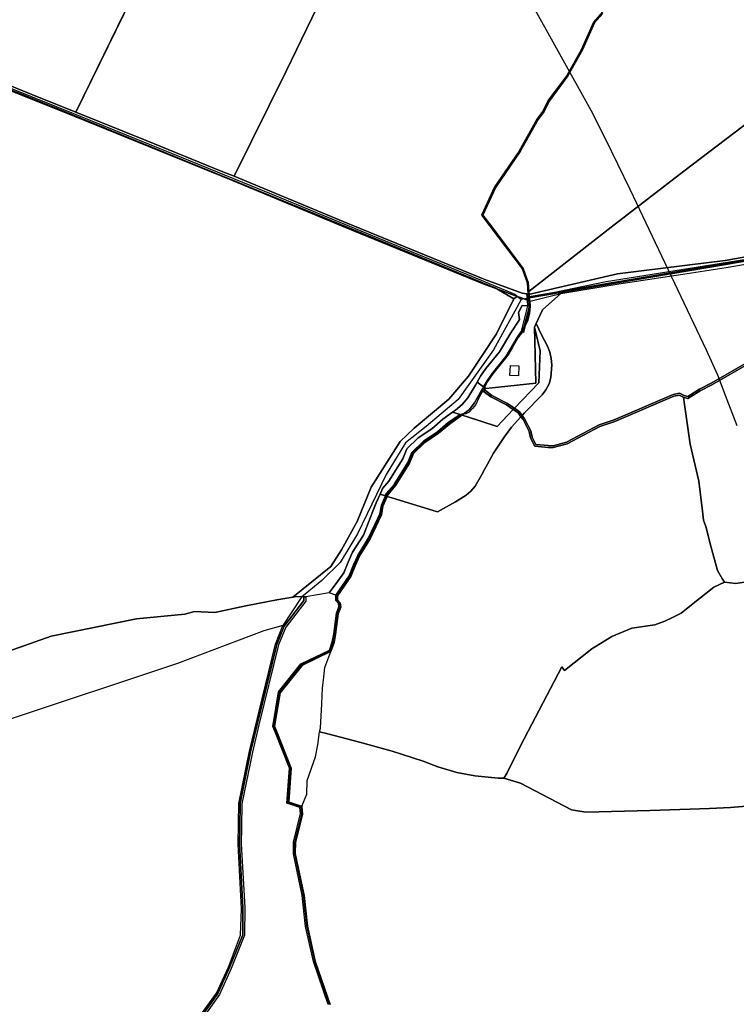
# Model space of a CAD drawing. Extents: x 577960 to 582939, y 6017202 to 6023066.
# Tile 15 of 217: x 580414 to 580878, y 6018084 to 6018720. Entities that reach past the tile are written whole.
import ezdxf

# ---------------------------------------------------------------- set-up
doc = ezdxf.new("R2010")
doc.units = 0
doc.header["$MEASUREMENT"] = 0
doc.linetypes.add('D', pattern=[0])
for name, color, linetype in [('LI__FLUR', 7, 'D'), ('LI__GEB', 7, 'Continuous'), ('LI__GEWAESSE', 7, 'D'), ('LI__STRASSE', 7, 'Continuous')]:
    doc.layers.add(name, color=color, linetype=linetype)

msp = doc.modelspace()

# ---------------------------------------------------------------- linework, layer by layer
at = {"layer": 'LI__FLUR', "color": 8, "linetype": 'D', "true_color": 0x808080}
for p, q in [((580660.946, 6018839.645), (580586.802, 6018687.36)), ((580586.802, 6018687.36), (580660.946, 6018839.645)), ((580450.739, 6018660.452), (580500.15, 6018761.808)), ((580500.15, 6018761.808), (580450.739, 6018660.452)), ((580785.899, 6018718.196), (580791.227, 6018724.213)), ((580791.227, 6018724.213), (580785.899, 6018718.196)), ((580778.052, 6018700.634), (580785.899, 6018718.196)), ((580785.899, 6018718.196), (580778.052, 6018700.634)), ((580332.3, 6018707.792), (580422.251, 6018671.887)), ((580422.251, 6018671.887), (580332.3, 6018707.792)), ((580421.142, 6018669.109), (580340.027, 6018701.475)), ((580340.027, 6018701.475), (580421.142, 6018669.109)), ((580768.685, 6018683.781), (580778.052, 6018700.634)), ((580778.052, 6018700.634), (580768.685, 6018683.781)), ((580357.359, 6018695.278), (580449.739, 6018658.183)), ((580449.739, 6018658.183), (580357.359, 6018695.278)), ((580586.802, 6018687.36), (580553.045, 6018618.94)), ((580553.045, 6018618.94), (580586.802, 6018687.36)), ((580756.709, 6018667.708), (580768.685, 6018683.781)), ((580768.685, 6018683.781), (580756.709, 6018667.708)), ((580422.251, 6018671.887), (580450.739, 6018660.452)), ((580450.739, 6018660.452), (580422.251, 6018671.887)), ((580449.61, 6018657.673), (580421.142, 6018669.109)), ((580421.142, 6018669.109), (580449.61, 6018657.673)), ((580753.111, 6018660.481), (580756.709, 6018667.708)), ((580756.709, 6018667.708), (580753.111, 6018660.481)), ((580496.279, 6018641.97), (580450.739, 6018660.452)), ((580450.739, 6018660.452), (580496.279, 6018641.97)), ((580749.402, 6018655.543), (580753.111, 6018660.481)), ((580753.111, 6018660.481), (580749.402, 6018655.543)), ((580843.651, 6018622.147), (580897.27, 6018663.049)), ((580897.27, 6018663.049), (580843.651, 6018622.147)), ((580551.905, 6018616.161), (580449.61, 6018657.673)), ((580449.61, 6018657.673), (580551.905, 6018616.161)), ((580449.739, 6018658.183), (580600.434, 6018596.529)), ((580600.434, 6018596.529), (580449.739, 6018658.183)), ((580737.896, 6018634.922), (580749.402, 6018655.543)), ((580749.402, 6018655.543), (580737.896, 6018634.922)), ((580544.668, 6018622.338), (580496.279, 6018641.97)), ((580496.279, 6018641.97), (580544.668, 6018622.338)), ((580722.082, 6018611.872), (580737.896, 6018634.922)), ((580737.896, 6018634.922), (580722.082, 6018611.872)), ((580553.045, 6018618.94), (580544.668, 6018622.338)), ((580544.668, 6018622.338), (580553.045, 6018618.94)), ((580796.659, 6018586.122), (580843.651, 6018622.147)), ((580843.651, 6018622.147), (580796.659, 6018586.122)), ((580625.033, 6018585.753), (580551.905, 6018616.161)), ((580551.905, 6018616.161), (580625.033, 6018585.753)), ((580553.045, 6018618.94), (580626.172, 6018588.532)), ((580626.172, 6018588.532), (580553.045, 6018618.94)), ((580713.805, 6018593.889), (580722.082, 6018611.872)), ((580722.082, 6018611.872), (580713.805, 6018593.889)), ((580600.434, 6018596.529), (580722.15, 6018546.53)), ((580722.15, 6018546.53), (580600.434, 6018596.529)), ((580719.063, 6018586.892), (580713.805, 6018593.889)), ((580713.805, 6018593.889), (580719.063, 6018586.892)), ((580713.903, 6018549.488), (580625.033, 6018585.753)), ((580625.033, 6018585.753), (580713.903, 6018549.488)), ((580626.172, 6018588.532), (580662.836, 6018573.568)), ((580662.836, 6018573.568), (580626.172, 6018588.532)), ((580739.693, 6018559.414), (580719.063, 6018586.892)), ((580719.063, 6018586.892), (580739.693, 6018559.414)), ((580743.45, 6018544.43), (580796.659, 6018586.122)), ((580796.659, 6018586.122), (580743.45, 6018544.43)), ((580964.507, 6018577.635), (580743.77, 6018540.112)), ((580662.836, 6018573.568), (580714.993, 6018552.287)), ((580714.993, 6018552.287), (580662.836, 6018573.568)), ((580763.862, 6018544.54), (580922.687, 6018571.509)), ((580922.687, 6018571.509), (580763.862, 6018544.54)), ((580922.265, 6018573.697), (580870.237, 6018564.591)), ((580870.237, 6018564.591), (580922.265, 6018573.697)), ((580870.237, 6018564.591), (580845.817, 6018561.502)), ((580845.817, 6018561.502), (580870.237, 6018564.591)), ((580870.876, 6018559.873), (580923.114, 6018569.318)), ((580743.031, 6018550.228), (580739.693, 6018559.414)), ((580739.693, 6018559.414), (580743.031, 6018550.228)), ((580845.817, 6018561.502), (580800.736, 6018555.805)), ((580800.736, 6018555.805), (580845.817, 6018561.502)), ((580845.867, 6018556.135), (580870.876, 6018559.873)), ((580714.993, 6018552.287), (580739.122, 6018543.291)), ((580739.122, 6018543.291), (580714.993, 6018552.287)), ((580800.736, 6018555.805), (580750.507, 6018544.22)), ((580750.507, 6018544.22), (580800.736, 6018555.805)), ((580801.576, 6018549.518), (580845.867, 6018556.135)), ((580722.849, 6018546.12), (580713.903, 6018549.488)), ((580713.903, 6018549.488), (580722.849, 6018546.12)), ((580722.15, 6018546.53), (580722.849, 6018546.12)), ((580722.849, 6018546.12), (580722.15, 6018546.53)), ((580733.754, 6018539.662), (580722.849, 6018546.12)), ((580722.849, 6018546.12), (580736.004, 6018541.152)), ((580736.004, 6018541.152), (580722.849, 6018546.12)), ((580722.849, 6018546.12), (580733.754, 6018539.662)), ((580743.45, 6018544.43), (580743.031, 6018550.228)), ((580743.031, 6018550.228), (580743.45, 6018544.43)), ((580743.58, 6018542.631), (580743.45, 6018544.43)), ((580743.45, 6018544.43), (580743.58, 6018542.631)), ((580743.69, 6018541.112), (580763.862, 6018544.54)), ((580763.862, 6018544.54), (580743.69, 6018541.112)), ((580764.112, 6018543.091), (580801.576, 6018549.518)), ((580722.648, 6018517.082), (580733.754, 6018539.662)), ((580733.754, 6018539.662), (580722.648, 6018517.082)), ((580733.754, 6018539.662), (580736.004, 6018541.152)), ((580736.004, 6018541.152), (580733.754, 6018539.662)), ((580736.004, 6018541.152), (580738.073, 6018540.482)), ((580738.073, 6018540.482), (580736.004, 6018541.152)), ((580738.073, 6018540.482), (580742.503, 6018538.804)), ((580742.503, 6018538.804), (580738.073, 6018540.482)), ((580739.122, 6018543.291), (580742.06, 6018542.856)), ((580742.06, 6018542.856), (580739.122, 6018543.291)), ((580742.06, 6018542.856), (580742.785, 6018542.749)), ((580742.785, 6018542.749), (580742.06, 6018542.856)), ((580742.503, 6018538.804), (580744.01, 6018538.233)), ((580744.01, 6018538.233), (580742.503, 6018538.804)), ((580742.785, 6018542.749), (580743.58, 6018542.631)), ((580743.58, 6018542.631), (580742.785, 6018542.749)), ((580744.42, 6018542.821), (580743.58, 6018542.631)), ((580743.58, 6018542.631), (580744.42, 6018542.821)), ((580743.58, 6018542.631), (580743.69, 6018541.112)), ((580743.69, 6018541.112), (580743.58, 6018542.631)), ((580743.69, 6018541.112), (580743.77, 6018540.112)), ((580743.77, 6018540.112), (580743.69, 6018541.112)), ((580743.77, 6018540.112), (580744.01, 6018538.233)), ((580744.01, 6018538.233), (580745.14, 6018538.503)), ((580744.01, 6018538.233), (580744.41, 6018535.074)), ((580744.41, 6018535.074), (580744.01, 6018538.233)), ((580750.507, 6018544.22), (580744.42, 6018542.821)), ((580744.42, 6018542.821), (580750.507, 6018544.22)), ((580745.14, 6018538.503), (580764.112, 6018543.091)), ((580752.376, 6018532.565), (580764.112, 6018543.091)), ((580764.112, 6018543.091), (580752.376, 6018532.565)), ((580736.683, 6018530.986), (580739.182, 6018535.354)), ((580739.182, 6018535.354), (580736.683, 6018530.986)), ((580739.182, 6018535.354), (580742.902, 6018535.155)), ((580742.902, 6018535.155), (580739.182, 6018535.354)), ((580742.902, 6018535.155), (580744.41, 6018535.074)), ((580744.41, 6018535.074), (580742.902, 6018535.155)), ((580744.41, 6018535.074), (580743.82, 6018530.206)), ((580743.82, 6018530.206), (580744.41, 6018535.074)), ((580748.218, 6018523.749), (580752.376, 6018532.565)), ((580752.376, 6018532.565), (580748.218, 6018523.749)), ((580731.854, 6018517.732), (580736.863, 6018525.268)), ((580736.863, 6018525.268), (580731.854, 6018517.732)), ((580737.512, 6018526.288), (580736.683, 6018530.986)), ((580736.683, 6018530.986), (580737.512, 6018526.288)), ((580736.863, 6018525.268), (580737.512, 6018526.288)), ((580737.512, 6018526.288), (580736.863, 6018525.268)), ((580742.75, 6018525.828), (580741.101, 6018522.36)), ((580741.101, 6018522.36), (580742.75, 6018525.828)), ((580743.82, 6018530.206), (580742.75, 6018525.828)), ((580742.75, 6018525.828), (580743.82, 6018530.206)), ((580741.101, 6018522.36), (580738.717, 6018518.793)), ((580738.717, 6018518.793), (580741.101, 6018522.36)), ((580747.008, 6018521.34), (580748.218, 6018523.749)), ((580748.218, 6018523.749), (580747.008, 6018521.34)), ((580750.716, 6018506.216), (580747.008, 6018521.34)), ((580747.926, 6018485.205), (580747.008, 6018521.34)), ((580747.008, 6018521.34), (580750.716, 6018506.216)), ((580747.008, 6018521.34), (580747.926, 6018485.205)), ((580748.218, 6018523.749), (580751.566, 6018516.542)), ((580751.566, 6018516.542), (580748.218, 6018523.749)), ((580704.445, 6018489.684), (580722.648, 6018517.082)), ((580722.648, 6018517.082), (580704.445, 6018489.684)), ((580724.597, 6018505.487), (580731.854, 6018517.732)), ((580731.854, 6018517.732), (580724.597, 6018505.487)), ((580736.003, 6018514.733), (580728.815, 6018502.568)), ((580728.815, 6018502.568), (580736.003, 6018514.733)), ((580738.717, 6018518.793), (580736.003, 6018514.733)), ((580736.003, 6018514.733), (580738.717, 6018518.793)), ((580751.566, 6018516.542), (580755.574, 6018509.215)), ((580755.574, 6018509.215), (580751.566, 6018516.542)), ((580749.965, 6018485.385), (580750.716, 6018506.216)), ((580750.716, 6018506.216), (580749.965, 6018485.385)), ((580755.574, 6018509.215), (580757.123, 6018505.307)), ((580757.123, 6018505.307), (580755.574, 6018509.215)), ((580715.761, 6018494.742), (580724.597, 6018505.487)), ((580724.597, 6018505.487), (580715.761, 6018494.742)), ((580728.815, 6018502.568), (580719.979, 6018491.763)), ((580719.979, 6018491.763), (580728.815, 6018502.568)), ((580757.123, 6018505.307), (580757.893, 6018501.139)), ((580757.893, 6018501.139), (580757.123, 6018505.307)), ((580757.893, 6018501.139), (580758.222, 6018497.11)), ((580758.222, 6018497.11), (580757.893, 6018501.139)), ((580712.132, 6018489.834), (580715.761, 6018494.742)), ((580715.761, 6018494.742), (580712.132, 6018489.834)), ((580758.222, 6018497.11), (580757.592, 6018488.834)), ((580757.592, 6018488.834), (580758.222, 6018497.11)), ((580861.267, 6018485.114), (580886.021, 6018499.341)), ((580886.021, 6018499.341), (580861.267, 6018485.114)), ((580886.546, 6018498.313), (580861.807, 6018484.105)), ((580861.807, 6018484.105), (580886.546, 6018498.313)), ((580691.84, 6018474.87), (580704.445, 6018489.684)), ((580704.445, 6018489.684), (580691.84, 6018474.87)), ((580710.033, 6018485.965), (580712.132, 6018489.834)), ((580712.132, 6018489.834), (580710.033, 6018485.965)), ((580719.979, 6018491.763), (580716.43, 6018486.695)), ((580716.43, 6018486.695), (580719.979, 6018491.763)), ((580757.592, 6018488.834), (580756.513, 6018484.696)), ((580756.513, 6018484.696), (580757.592, 6018488.834)), ((580708.903, 6018483.886), (580704.085, 6018475.67)), ((580704.085, 6018475.67), (580708.903, 6018483.886)), ((580708.343, 6018472.571), (580713.101, 6018480.878)), ((580713.101, 6018480.878), (580708.343, 6018472.571)), ((580710.033, 6018485.965), (580708.903, 6018483.886)), ((580708.903, 6018483.886), (580710.033, 6018485.965)), ((580714.221, 6018482.837), (580710.033, 6018485.965)), ((580710.033, 6018485.965), (580714.221, 6018482.837)), ((580713.101, 6018480.878), (580713.671, 6018481.867)), ((580713.671, 6018481.867), (580713.101, 6018480.878)), ((580713.101, 6018480.878), (580714.869, 6018479.493)), ((580714.869, 6018479.493), (580713.101, 6018480.878)), ((580713.671, 6018481.867), (580714.221, 6018482.837)), ((580714.221, 6018482.837), (580713.671, 6018481.867)), ((580715.385, 6018480.525), (580713.671, 6018481.867)), ((580713.671, 6018481.867), (580715.385, 6018480.525)), ((580716.43, 6018486.695), (580714.221, 6018482.837)), ((580714.221, 6018482.837), (580716.43, 6018486.695)), ((580714.221, 6018482.837), (580715.57, 6018481.827)), ((580715.57, 6018481.827), (580714.221, 6018482.837)), ((580715.57, 6018481.827), (580723.757, 6018482.677)), ((580723.757, 6018482.677), (580715.57, 6018481.827)), ((580723.757, 6018482.677), (580747.926, 6018485.205)), ((580747.926, 6018485.205), (580723.757, 6018482.677)), ((580734.202, 6018468.952), (580749.965, 6018485.385)), ((580749.965, 6018485.385), (580734.202, 6018468.952)), ((580754.443, 6018481.007), (580751.984, 6018477.759)), ((580751.984, 6018477.759), (580754.443, 6018481.007)), ((580756.513, 6018484.696), (580754.443, 6018481.007)), ((580754.443, 6018481.007), (580756.513, 6018484.696)), ((580846.163, 6018476.528), (580853.65, 6018481.336)), ((580853.65, 6018481.336), (580846.163, 6018476.528)), ((580853.65, 6018481.336), (580861.267, 6018485.114)), ((580861.267, 6018485.114), (580853.65, 6018481.336)), ((580861.807, 6018484.105), (580854.21, 6018480.347)), ((580854.21, 6018480.347), (580861.807, 6018484.105)), ((580669.439, 6018456.189), (580691.84, 6018474.87)), ((580691.84, 6018474.87), (580669.439, 6018456.189)), ((580704.085, 6018475.67), (580700.377, 6018471.532)), ((580700.377, 6018471.532), (580704.085, 6018475.67)), ((580714.869, 6018479.493), (580718.969, 6018476.28)), ((580718.969, 6018476.28), (580714.869, 6018479.493)), ((580719.568, 6018477.249), (580715.385, 6018480.525)), ((580715.385, 6018480.525), (580719.568, 6018477.249)), ((580718.969, 6018476.28), (580729.084, 6018471.112)), ((580729.084, 6018471.112), (580718.969, 6018476.28)), ((580729.684, 6018472.091), (580719.568, 6018477.249)), ((580719.568, 6018477.249), (580729.684, 6018472.091)), ((580751.984, 6018477.759), (580740.569, 6018465.974)), ((580740.569, 6018465.974), (580751.984, 6018477.759)), ((580798.653, 6018461.545), (580836.817, 6018477.858)), ((580836.817, 6018477.858), (580798.653, 6018461.545)), ((580837.157, 6018476.768), (580799.063, 6018460.475)), ((580799.063, 6018460.475), (580837.157, 6018476.768)), ((580836.817, 6018477.858), (580840.776, 6018478.707)), ((580840.776, 6018478.707), (580836.817, 6018477.858)), ((580840.636, 6018477.508), (580837.157, 6018476.768)), ((580837.157, 6018476.768), (580840.636, 6018477.508)), ((580843.424, 6018476.248), (580840.636, 6018477.508)), ((580840.636, 6018477.508), (580843.424, 6018476.248)), ((580840.776, 6018478.707), (580843.844, 6018477.318)), ((580843.844, 6018477.318), (580840.776, 6018478.707)), ((580846.293, 6018475.269), (580843.424, 6018476.248)), ((580843.424, 6018476.248), (580843.934, 6018471.34)), ((580843.934, 6018471.34), (580843.424, 6018476.248)), ((580843.424, 6018476.248), (580846.293, 6018475.269)), ((580843.844, 6018477.318), (580846.163, 6018476.528)), ((580846.163, 6018476.528), (580843.844, 6018477.318)), ((580854.21, 6018480.347), (580846.293, 6018475.269)), ((580846.293, 6018475.269), (580854.21, 6018480.347)), ((580700.377, 6018471.532), (580696.098, 6018467.803)), ((580696.098, 6018467.803), (580700.377, 6018471.532)), ((580700.416, 6018464.665), (580704.974, 6018468.003)), ((580704.974, 6018468.003), (580700.416, 6018464.665)), ((580704.974, 6018468.003), (580708.343, 6018472.571)), ((580708.343, 6018472.571), (580704.974, 6018468.003)), ((580733.402, 6018468.123), (580723.026, 6018457.298)), ((580723.026, 6018457.298), (580733.402, 6018468.123)), ((580729.084, 6018471.112), (580733.402, 6018468.123)), ((580733.402, 6018468.123), (580729.084, 6018471.112)), ((580734.202, 6018468.952), (580729.684, 6018472.091)), ((580729.684, 6018472.091), (580734.202, 6018468.952)), ((580733.402, 6018468.123), (580734.202, 6018468.952)), ((580734.202, 6018468.952), (580733.402, 6018468.123)), ((580736.511, 6018465.964), (580733.402, 6018468.123)), ((580733.402, 6018468.123), (580736.511, 6018465.964)), ((580734.202, 6018468.952), (580737.34, 6018466.783)), ((580737.34, 6018466.783), (580734.202, 6018468.952)), ((580843.934, 6018471.34), (580847.741, 6018445.731)), ((580847.741, 6018445.731), (580843.934, 6018471.34)), ((580687.812, 6018461.966), (580680.874, 6018455.809)), ((580680.874, 6018455.809), (580687.812, 6018461.966)), ((580694.189, 6018466.454), (580687.812, 6018461.966)), ((580687.812, 6018461.966), (580694.189, 6018466.454)), ((580691.28, 6018459.847), (580699.057, 6018464.915)), ((580699.057, 6018464.915), (580691.28, 6018459.847)), ((580700.236, 6018464.535), (580692.2, 6018458.657)), ((580692.2, 6018458.657), (580700.236, 6018464.535)), ((580696.098, 6018467.803), (580694.189, 6018466.454)), ((580694.189, 6018466.454), (580696.098, 6018467.803)), ((580699.057, 6018464.915), (580694.189, 6018466.454)), ((580694.189, 6018466.454), (580699.057, 6018464.915)), ((580699.057, 6018464.915), (580700.236, 6018464.535)), ((580700.236, 6018464.535), (580699.057, 6018464.915)), ((580700.236, 6018464.535), (580700.416, 6018464.665)), ((580700.416, 6018464.665), (580700.236, 6018464.535)), ((580703.135, 6018463.615), (580700.236, 6018464.535)), ((580700.236, 6018464.535), (580703.135, 6018463.615)), ((580723.026, 6018457.298), (580703.135, 6018463.615)), ((580703.135, 6018463.615), (580723.026, 6018457.298)), ((580732.262, 6018456.818), (580738.34, 6018463.515)), ((580738.34, 6018463.515), (580732.262, 6018456.818)), ((580738.34, 6018463.515), (580736.511, 6018465.964)), ((580736.511, 6018465.964), (580738.34, 6018463.515)), ((580737.34, 6018466.783), (580739.119, 6018464.384)), ((580739.119, 6018464.384), (580737.34, 6018466.783)), ((580739.119, 6018464.384), (580738.34, 6018463.515)), ((580738.34, 6018463.515), (580739.119, 6018464.384)), ((580739.709, 6018461.686), (580738.34, 6018463.515)), ((580738.34, 6018463.515), (580739.709, 6018461.686)), ((580740.569, 6018465.974), (580739.119, 6018464.384)), ((580739.119, 6018464.384), (580740.569, 6018465.974)), ((580739.119, 6018464.384), (580740.699, 6018462.265)), ((580740.699, 6018462.265), (580739.119, 6018464.384)), ((580743.657, 6018454.029), (580739.709, 6018461.686)), ((580739.709, 6018461.686), (580743.657, 6018454.029)), ((580740.699, 6018462.265), (580744.757, 6018454.399)), ((580744.757, 6018454.399), (580740.699, 6018462.265)), ((580660.273, 6018447.422), (580669.439, 6018456.189)), ((580669.439, 6018456.189), (580660.273, 6018447.422)), ((580680.874, 6018455.809), (580671.978, 6018449.791)), ((580671.978, 6018449.791), (580680.874, 6018455.809)), ((580684.353, 6018453.769), (580691.28, 6018459.847)), ((580691.28, 6018459.847), (580684.353, 6018453.769)), ((580692.2, 6018458.657), (580685.053, 6018452.84)), ((580685.053, 6018452.84), (580692.2, 6018458.657)), ((580727.424, 6018450.4), (580732.262, 6018456.818)), ((580732.262, 6018456.818), (580727.424, 6018450.4)), ((580767.796, 6018447.071), (580788.927, 6018458.207)), ((580788.927, 6018458.207), (580767.796, 6018447.071)), ((580789.387, 6018457.147), (580768.226, 6018445.992)), ((580768.226, 6018445.992), (580789.387, 6018457.147)), ((580788.927, 6018458.207), (580798.653, 6018461.545)), ((580798.653, 6018461.545), (580788.927, 6018458.207)), ((580799.063, 6018460.475), (580789.387, 6018457.147)), ((580789.387, 6018457.147), (580799.063, 6018460.475)), ((580671.978, 6018449.791), (580664.641, 6018442.694)), ((580664.641, 6018442.694), (580671.978, 6018449.791)), ((580675.447, 6018447.762), (580684.353, 6018453.769)), ((580684.353, 6018453.769), (580675.447, 6018447.762)), ((580685.053, 6018452.84), (580676.176, 6018446.862)), ((580676.176, 6018446.862), (580685.053, 6018452.84)), ((580720.726, 6018440.065), (580727.424, 6018450.4)), ((580727.424, 6018450.4), (580720.726, 6018440.065)), ((580744.426, 6018449.931), (580743.657, 6018454.029)), ((580743.657, 6018454.029), (580744.426, 6018449.931)), ((580747.305, 6018444.423), (580744.426, 6018449.931)), ((580744.426, 6018449.931), (580747.305, 6018444.423)), ((580744.757, 6018454.399), (580745.526, 6018450.3)), ((580745.526, 6018450.3), (580744.757, 6018454.399)), ((580745.526, 6018450.3), (580748.035, 6018445.522)), ((580748.035, 6018445.522), (580745.526, 6018450.3)), ((580641.6, 6018417.895), (580660.273, 6018447.422)), ((580660.273, 6018447.422), (580641.6, 6018417.895)), ((580664.641, 6018442.694), (580662.072, 6018436.327)), ((580662.072, 6018436.327), (580664.641, 6018442.694)), ((580667.89, 6018440.465), (580675.447, 6018447.762)), ((580675.447, 6018447.762), (580667.89, 6018440.465)), ((580676.176, 6018446.862), (580668.859, 6018439.796)), ((580668.859, 6018439.796), (580676.176, 6018446.862)), ((580755.891, 6018443.723), (580747.305, 6018444.423)), ((580747.305, 6018444.423), (580755.891, 6018443.723)), ((580748.035, 6018445.522), (580755.951, 6018444.873)), ((580755.951, 6018444.873), (580748.035, 6018445.522)), ((580759.28, 6018443.613), (580755.891, 6018443.723)), ((580755.891, 6018443.723), (580759.28, 6018443.613)), ((580755.951, 6018444.873), (580759.15, 6018444.763)), ((580759.15, 6018444.763), (580755.951, 6018444.873)), ((580759.15, 6018444.763), (580767.796, 6018447.071)), ((580767.796, 6018447.071), (580759.15, 6018444.763)), ((580768.226, 6018445.992), (580759.28, 6018443.613)), ((580759.28, 6018443.613), (580768.226, 6018445.992)), ((580847.741, 6018445.731), (580853.268, 6018421.821)), ((580853.268, 6018421.821), (580847.741, 6018445.731)), ((580662.072, 6018436.327), (580653.056, 6018421.873)), ((580653.056, 6018421.873), (580662.072, 6018436.327)), ((580665.261, 6018433.978), (580667.89, 6018440.465)), ((580667.89, 6018440.465), (580665.261, 6018433.978)), ((580668.859, 6018439.796), (580666.29, 6018433.458)), ((580666.29, 6018433.458), (580668.859, 6018439.796)), ((580716.698, 6018432.948), (580720.726, 6018440.065)), ((580720.726, 6018440.065), (580716.698, 6018432.948)), ((580656.434, 6018419.784), (580665.261, 6018433.978)), ((580665.261, 6018433.978), (580656.434, 6018419.784)), ((580666.29, 6018433.458), (580657.364, 6018419.095)), ((580657.364, 6018419.095), (580666.29, 6018433.458)), ((580714.859, 6018429.4), (580716.698, 6018432.948)), ((580716.698, 6018432.948), (580714.859, 6018429.4)), ((580708.681, 6018418.734), (580712.949, 6018425.691)), ((580712.949, 6018425.691), (580708.681, 6018418.734)), ((580712.949, 6018425.691), (580714.859, 6018429.4)), ((580714.859, 6018429.4), (580712.949, 6018425.691)), ((580632.624, 6018395.725), (580641.6, 6018417.895)), ((580641.6, 6018417.895), (580632.624, 6018395.725)), ((580648.867, 6018417.155), (580647.358, 6018413.457)), ((580647.358, 6018413.457), (580648.867, 6018417.155)), ((580653.056, 6018421.873), (580648.867, 6018417.155)), ((580648.867, 6018417.155), (580653.056, 6018421.873)), ((580651.256, 6018413.807), (580656.434, 6018419.784)), ((580656.434, 6018419.784), (580651.256, 6018413.807)), ((580657.364, 6018419.095), (580652.306, 6018413.147)), ((580652.306, 6018413.147), (580657.364, 6018419.095)), ((580706.082, 6018415.466), (580708.681, 6018418.734)), ((580708.681, 6018418.734), (580706.082, 6018415.466)), ((580853.268, 6018421.821), (580855.736, 6018402.48)), ((580855.736, 6018402.48), (580853.268, 6018421.821)), ((580647.358, 6018413.457), (580644.729, 6018407.77)), ((580644.729, 6018407.77), (580647.358, 6018413.457)), ((580647.358, 6018413.457), (580650.836, 6018412.377)), ((580650.836, 6018412.377), (580647.358, 6018413.457)), ((580648.237, 6018406.44), (580650.836, 6018412.377)), ((580650.836, 6018412.377), (580648.237, 6018406.44)), ((580651.846, 6018412.068), (580649.137, 6018405.62)), ((580649.137, 6018405.62), (580651.846, 6018412.068)), ((580650.836, 6018412.377), (580651.256, 6018413.807)), ((580651.256, 6018413.807), (580650.836, 6018412.377)), ((580651.846, 6018412.068), (580650.836, 6018412.377)), ((580650.836, 6018412.377), (580651.846, 6018412.068)), ((580652.306, 6018413.147), (580651.846, 6018412.068)), ((580651.846, 6018412.068), (580652.306, 6018413.147)), ((580651.846, 6018412.068), (580654.864, 6018411.128)), ((580654.864, 6018411.128), (580651.846, 6018412.068)), ((580654.864, 6018411.128), (580684.461, 6018401.982)), ((580684.461, 6018401.982), (580654.864, 6018411.128)), ((580696.076, 6018408.459), (580703.013, 6018412.787)), ((580703.013, 6018412.787), (580696.076, 6018408.459)), ((580703.013, 6018412.787), (580706.082, 6018415.466)), ((580706.082, 6018415.466), (580703.013, 6018412.787)), ((580644.729, 6018407.77), (580642.669, 6018402.432)), ((580642.669, 6018402.432), (580644.729, 6018407.77)), ((580647.177, 6018400.772), (580648.237, 6018406.44)), ((580648.237, 6018406.44), (580647.177, 6018400.772)), ((580649.137, 6018405.62), (580648.297, 6018400.213)), ((580648.297, 6018400.213), (580649.137, 6018405.62)), ((580684.461, 6018401.982), (580696.076, 6018408.459)), ((580696.076, 6018408.459), (580684.461, 6018401.982)), ((580642.669, 6018402.432), (580636.712, 6018387.038)), ((580636.712, 6018387.038), (580642.669, 6018402.432)), ((580639.92, 6018385.239), (580645.858, 6018397.964)), ((580645.858, 6018397.964), (580639.92, 6018385.239)), ((580648.297, 6018400.213), (580640.93, 6018384.629)), ((580640.93, 6018384.629), (580648.297, 6018400.213)), ((580645.858, 6018397.964), (580647.177, 6018400.772)), ((580647.177, 6018400.772), (580645.858, 6018397.964)), ((580855.736, 6018402.48), (580856.365, 6018396.642)), ((580856.365, 6018396.642), (580855.736, 6018402.48)), ((580622.468, 6018377.603), (580632.624, 6018395.725)), ((580632.624, 6018395.725), (580622.468, 6018377.603)), ((580856.365, 6018396.642), (580857.904, 6018392.524)), ((580857.904, 6018392.524), (580856.365, 6018396.642)), ((580857.904, 6018392.524), (580861.132, 6018379.849)), ((580861.132, 6018379.849), (580857.904, 6018392.524)), ((580636.712, 6018387.038), (580629.454, 6018375.923)), ((580629.454, 6018375.923), (580636.712, 6018387.038)), ((580632.983, 6018373.944), (580639.92, 6018385.239)), ((580639.92, 6018385.239), (580632.983, 6018373.944)), ((580640.93, 6018384.629), (580634.872, 6018374.844)), ((580634.872, 6018374.844), (580640.93, 6018384.629)), ((580861.132, 6018379.849), (580865.43, 6018364.056)), ((580865.43, 6018364.056), (580861.132, 6018379.849)), ((580615.58, 6018366.827), (580622.468, 6018377.603)), ((580622.468, 6018377.603), (580615.58, 6018366.827)), ((580629.454, 6018375.923), (580626.725, 6018369.456)), ((580626.725, 6018369.456), (580629.454, 6018375.923)), ((580630.134, 6018367.867), (580632.983, 6018373.944)), ((580632.983, 6018373.944), (580630.134, 6018367.867)), ((580633.982, 6018373.404), (580631.143, 6018367.257)), ((580631.143, 6018367.257), (580633.982, 6018373.404)), ((580634.872, 6018374.844), (580633.982, 6018373.404)), ((580633.982, 6018373.404), (580634.872, 6018374.844)), ((580590.881, 6018346.886), (580615.58, 6018366.827)), ((580615.58, 6018366.827), (580590.881, 6018346.886)), ((580626.725, 6018369.456), (580623.907, 6018362.549)), ((580623.907, 6018362.549), (580626.725, 6018369.456)), ((580627.385, 6018360.68), (580630.134, 6018367.867)), ((580630.134, 6018367.867), (580627.385, 6018360.68)), ((580631.143, 6018367.257), (580628.404, 6018360.2)), ((580628.404, 6018360.2), (580631.143, 6018367.257)), ((580618.638, 6018348.155), (580627.385, 6018360.68)), ((580627.385, 6018360.68), (580618.638, 6018348.155)), ((580628.404, 6018360.2), (580619.778, 6018347.706)), ((580619.778, 6018347.706), (580628.404, 6018360.2)), ((580623.907, 6018362.549), (580620.048, 6018357.331)), ((580620.048, 6018357.331), (580623.907, 6018362.549)), ((580865.43, 6018364.056), (580868.608, 6018358.438)), ((580868.608, 6018358.438), (580865.43, 6018364.056)), ((580620.048, 6018357.331), (580614.47, 6018349.795)), ((580614.47, 6018349.795), (580620.048, 6018357.331)), ((580862.93, 6018353.48), (580848.476, 6018341.895)), ((580848.476, 6018341.895), (580862.93, 6018353.48)), ((580869.837, 6018356.659), (580862.93, 6018353.48)), ((580862.93, 6018353.48), (580869.837, 6018356.659)), ((580868.608, 6018358.438), (580869.837, 6018356.659)), ((580869.837, 6018356.659), (580868.608, 6018358.438)), ((580877.264, 6018355.659), (580869.837, 6018356.659)), ((580869.837, 6018356.659), (580877.264, 6018355.659)), ((580884.201, 6018356.779), (580877.264, 6018355.659)), ((580877.264, 6018355.659), (580884.201, 6018356.779)), ((580593.1, 6018347.266), (580590.881, 6018346.886)), ((580590.881, 6018346.886), (580593.1, 6018347.266)), ((580598.137, 6018347.206), (580593.1, 6018347.266)), ((580593.1, 6018347.266), (580598.137, 6018347.206)), ((580598.117, 6018344.747), (580598.137, 6018347.206)), ((580598.137, 6018347.206), (580598.117, 6018344.747)), ((580598.137, 6018347.206), (580599.287, 6018347.196)), ((580599.287, 6018347.196), (580598.137, 6018347.206)), ((580599.287, 6018347.196), (580599.257, 6018344.347)), ((580614.47, 6018349.795), (580599.287, 6018347.196)), ((580618.638, 6018348.155), (580614.47, 6018349.795)), ((580619.778, 6018347.706), (580618.638, 6018348.155)), ((580618.678, 6018344.667), (580618.638, 6018348.155)), ((580618.638, 6018348.155), (580619.778, 6018347.706)), ((580619.818, 6018345.247), (580619.778, 6018347.706)), ((580619.778, 6018347.706), (580619.818, 6018345.247)), ((580560.544, 6018341.409), (580540.573, 6018337.001)), ((580540.573, 6018337.001), (580560.544, 6018341.409)), ((580580.515, 6018345.107), (580560.544, 6018341.409)), ((580560.544, 6018341.409), (580580.515, 6018345.107)), ((580590.881, 6018346.886), (580580.515, 6018345.107)), ((580580.515, 6018345.107), (580590.881, 6018346.886)), ((580585.433, 6018328.164), (580598.117, 6018344.747)), ((580598.117, 6018344.747), (580585.433, 6018328.164)), ((580599.257, 6018344.347), (580586.442, 6018327.585)), ((580620.567, 6018342.778), (580618.678, 6018344.667)), ((580621.527, 6018343.177), (580619.818, 6018345.247)), ((580619.818, 6018345.247), (580621.527, 6018343.177)), ((580620.697, 6018340.559), (580620.567, 6018342.778)), ((580622.047, 6018340.499), (580621.527, 6018343.177)), ((580621.527, 6018343.177), (580622.047, 6018340.499)), ((580848.476, 6018341.895), (580841.899, 6018336.628)), ((580841.899, 6018336.628), (580848.476, 6018341.895)), ((580521.131, 6018335.912), (580490.025, 6018333.003)), ((580490.025, 6018333.003), (580521.131, 6018335.912)), ((580527.439, 6018337.551), (580521.131, 6018335.912)), ((580521.131, 6018335.912), (580527.439, 6018337.551)), ((580540.573, 6018337.001), (580527.439, 6018337.551)), ((580527.439, 6018337.551), (580540.573, 6018337.001)), ((580617.378, 6018323.236), (580619.088, 6018336.55)), ((580618.548, 6018323.066), (580620.207, 6018336.131)), ((580620.207, 6018336.131), (580618.548, 6018323.066)), ((580619.088, 6018336.55), (580620.697, 6018340.559)), ((580620.207, 6018336.131), (580622.047, 6018340.499)), ((580622.047, 6018340.499), (580620.207, 6018336.131)), ((580841.899, 6018336.628), (580836.291, 6018333.859)), ((580836.291, 6018333.859), (580841.899, 6018336.628)), ((580490.025, 6018333.003), (580434.729, 6018321.619)), ((580434.729, 6018321.619), (580490.025, 6018333.003)), ((580580.614, 6018316.359), (580585.433, 6018328.164)), ((580585.433, 6018328.164), (580580.614, 6018316.359)), ((580824.836, 6018329.081), (580810.043, 6018326.802)), ((580810.043, 6018326.802), (580824.836, 6018329.081)), ((580831.403, 6018331.45), (580824.836, 6018329.081)), ((580824.836, 6018329.081), (580831.403, 6018331.45)), ((580836.291, 6018333.859), (580831.403, 6018331.45)), ((580831.403, 6018331.45), (580836.291, 6018333.859)), ((580434.729, 6018321.619), (580386.271, 6018304.577)), ((580386.271, 6018304.577), (580434.729, 6018321.619)), ((580586.442, 6018327.585), (580581.704, 6018316)), ((580616.478, 6018318.018), (580617.378, 6018323.236)), ((580617.638, 6018317.718), (580618.548, 6018323.066)), ((580618.548, 6018323.066), (580617.638, 6018317.718)), ((580810.043, 6018326.802), (580797.078, 6018321.575)), ((580797.078, 6018321.575), (580810.043, 6018326.802)), ((580567.899, 6018264.672), (580580.614, 6018316.359)), ((580580.614, 6018316.359), (580567.899, 6018264.672)), ((580581.704, 6018316), (580569.018, 6018264.402)), ((580614.669, 6018312.661), (580616.478, 6018318.018)), ((580615.449, 6018311.751), (580617.638, 6018317.718)), ((580617.638, 6018317.718), (580615.449, 6018311.751)), ((580797.078, 6018321.575), (580784.094, 6018313.528)), ((580784.094, 6018313.528), (580797.078, 6018321.575)), ((580596.197, 6018303.725), (580614.669, 6018312.661)), ((580615.449, 6018311.751), (580596.927, 6018302.795)), ((580611.67, 6018301.455), (580615.449, 6018311.751)), ((580784.094, 6018313.528), (580766.541, 6018299.494)), ((580766.541, 6018299.494), (580784.094, 6018313.528)), ((580581.773, 6018285.643), (580596.197, 6018303.725)), ((580596.927, 6018302.795), (580582.853, 6018285.163)), ((580610.72, 6018293.199), (580611.67, 6018301.455)), ((580764.692, 6018301.853), (580738.062, 6018250.865)), ((580738.062, 6018250.865), (580764.692, 6018301.853)), ((580766.541, 6018299.494), (580764.692, 6018301.853)), ((580764.692, 6018301.853), (580766.541, 6018299.494)), ((580610.09, 6018288.251), (580610.72, 6018293.199)), ((580578.004, 6018263.412), (580581.773, 6018285.643)), ((580582.853, 6018285.163), (580579.204, 6018263.542)), ((580609.76, 6018277.896), (580610.09, 6018288.251)), ((580608.78, 6018262.332), (580609.76, 6018277.896)), ((580563.7, 6018246.89), (580567.899, 6018264.672)), ((580567.899, 6018264.672), (580563.7, 6018246.89)), ((580569.018, 6018264.402), (580564.81, 6018246.63)), ((580579.663, 6018259.234), (580578.004, 6018263.412)), ((580579.204, 6018263.542), (580580.653, 6018259.874)), ((580588.738, 6018236.324), (580579.663, 6018259.234)), ((580580.653, 6018259.874), (580589.908, 6018236.494)), ((580607.061, 6018251.517), (580608.26, 6018259.813)), ((580608.26, 6018259.813), (580608.78, 6018262.332)), ((580613.528, 6018258.604), (580608.26, 6018259.813)), ((580608.26, 6018259.813), (580613.528, 6018258.604)), ((580633.989, 6018253.186), (580613.528, 6018258.604)), ((580613.528, 6018258.604), (580633.989, 6018253.186)), ((580655.049, 6018247.428), (580633.989, 6018253.186)), ((580633.989, 6018253.186), (580655.049, 6018247.428)), ((580556.892, 6018213.514), (580563.7, 6018246.89)), ((580563.7, 6018246.89), (580556.892, 6018213.514)), ((580564.81, 6018246.63), (580558.032, 6018213.374)), ((580605.501, 6018243.82), (580607.061, 6018251.517)), ((580675.11, 6018240.961), (580655.049, 6018247.428)), ((580655.049, 6018247.428), (580675.11, 6018240.961)), ((580738.062, 6018250.865), (580729.175, 6018232.873)), ((580729.175, 6018232.873), (580738.062, 6018250.865)), ((580600.133, 6018228.367), (580605.501, 6018243.82)), ((580684.545, 6018237.272), (580675.11, 6018240.961)), ((580675.11, 6018240.961), (580684.545, 6018237.272)), ((580587.159, 6018213.694), (580588.738, 6018236.324)), ((580589.908, 6018236.494), (580588.368, 6018214.593)), ((580696.99, 6018233.623), (580684.545, 6018237.272)), ((580684.545, 6018237.272), (580696.99, 6018233.623)), ((580708.454, 6018231.484), (580696.99, 6018233.623)), ((580696.99, 6018233.623), (580708.454, 6018231.484)), ((580729.175, 6018232.873), (580727.396, 6018229.825)), ((580727.396, 6018229.825), (580729.175, 6018232.873)), ((580600.073, 6018219.521), (580600.133, 6018228.367)), ((580723.648, 6018229.925), (580708.454, 6018231.484)), ((580708.454, 6018231.484), (580723.648, 6018229.925)), ((580727.396, 6018229.825), (580723.648, 6018229.925)), ((580723.648, 6018229.925), (580727.396, 6018229.825)), ((580727.396, 6018229.825), (580738.081, 6018226.796)), ((580738.081, 6018226.796), (580727.396, 6018229.825)), ((580738.081, 6018226.796), (580771.045, 6018209.533)), ((580771.045, 6018209.533), (580738.081, 6018226.796)), ((580556.602, 6018198.231), (580556.892, 6018213.514)), ((580556.892, 6018213.514), (580556.602, 6018198.231)), ((580595.585, 6018211.045), (580587.159, 6018213.694)), ((580588.368, 6018214.593), (580596.674, 6018211.894)), ((580596.674, 6018211.894), (580600.073, 6018219.521)), ((580873.699, 6018210.88), (580903.666, 6018213.679)), ((580903.666, 6018213.679), (580873.699, 6018210.88)), ((580558.032, 6018213.374), (580557.751, 6018198.481)), ((580591.436, 6018188.564), (580595.974, 6018207.106)), ((580595.974, 6018207.106), (580595.585, 6018211.045)), ((580596.674, 6018211.894), (580597.204, 6018206.446)), ((580597.204, 6018206.446), (580596.674, 6018211.894)), ((580771.045, 6018209.533), (580780.351, 6018207.933)), ((580780.351, 6018207.933), (580771.045, 6018209.533)), ((580780.351, 6018207.933), (580821.752, 6018209.142)), ((580821.752, 6018209.142), (580780.351, 6018207.933)), ((580821.752, 6018209.142), (580860.135, 6018210.261)), ((580860.135, 6018210.261), (580821.752, 6018209.142)), ((580860.135, 6018210.261), (580873.699, 6018210.88)), ((580873.699, 6018210.88), (580860.135, 6018210.261)), ((580597.204, 6018206.446), (580592.575, 6018188.474)), ((580592.575, 6018188.474), (580597.204, 6018206.446)), ((580556.392, 6018187.575), (580556.602, 6018198.231)), ((580556.602, 6018198.231), (580556.392, 6018187.575)), ((580557.751, 6018198.481), (580557.541, 6018187.595)), ((580591.436, 6018181.077), (580591.436, 6018188.564)), ((580592.575, 6018188.474), (580592.555, 6018181.217)), ((580592.555, 6018181.217), (580592.575, 6018188.474)), ((580558.73, 6018146.403), (580556.392, 6018187.575)), ((580556.392, 6018187.575), (580558.73, 6018146.403)), ((580557.541, 6018187.595), (580559.879, 6018146.433)), ((580597.082, 6018154.009), (580591.436, 6018181.077)), ((580592.555, 6018181.217), (580598.222, 6018154.169)), ((580598.222, 6018154.169), (580592.555, 6018181.217)), ((580599.191, 6018134.118), (580597.082, 6018154.009)), ((580598.222, 6018154.169), (580600.33, 6018134.297)), ((580600.33, 6018134.297), (580598.222, 6018154.169)), ((580558.569, 6018128.611), (580558.73, 6018146.403)), ((580558.73, 6018146.403), (580558.569, 6018128.611)), ((580559.879, 6018146.433), (580559.719, 6018128.381)), ((580604.358, 6018111.397), (580599.191, 6018134.118)), ((580600.33, 6018134.297), (580605.447, 6018111.717)), ((580605.447, 6018111.717), (580600.33, 6018134.297)), ((580550.103, 6018107.48), (580558.569, 6018128.611)), ((580558.569, 6018128.611), (580550.103, 6018107.48)), ((580559.719, 6018128.381), (580551.162, 6018107.02)), ((580605.447, 6018111.717), (580615.062, 6018083.639)), ((580615.062, 6018083.639), (580605.447, 6018111.717)), ((580542.566, 6018090.737), (580550.103, 6018107.48)), ((580550.103, 6018107.48), (580542.566, 6018090.737)), ((580551.162, 6018107.02), (580543.565, 6018090.157)), ((580613.893, 6018083.629), (580604.358, 6018111.397)), ((580532.03, 6018075.984), (580542.566, 6018090.737)), ((580542.566, 6018090.737), (580532.03, 6018075.984)), ((580543.565, 6018090.157), (580532.99, 6018075.334))]:
    msp.add_line(p, q, dxfattribs=at)
at = {"layer": 'LI__GEB', "color": 5, "linetype": 'D', "true_color": 0x0100ff}
for p, q in [((580742.503, 6018538.804), (580742.06, 6018542.856)), ((580742.06, 6018542.856), (580742.785, 6018542.749)), ((580742.902, 6018535.155), (580742.503, 6018538.804)), ((580742.785, 6018542.749), (580743.58, 6018542.631)), ((580743.58, 6018542.631), (580743.69, 6018541.112)), ((580743.69, 6018541.112), (580743.77, 6018540.112)), ((580743.77, 6018540.112), (580744.01, 6018538.233)), ((580744.01, 6018538.233), (580744.41, 6018535.074)), ((580738.717, 6018518.793), (580742.902, 6018535.155)), ((580744.41, 6018535.074), (580741.101, 6018522.36)), ((580741.101, 6018522.36), (580739.962, 6018517.957)), ((580739.293, 6018518.406), (580738.717, 6018518.793)), ((580739.962, 6018517.957), (580739.293, 6018518.406))]:
    msp.add_line(p, q, dxfattribs=at)
at = {"layer": 'LI__GEB', "color": 5, "linetype": 'D', "true_color": 0x0000ff}
for p, q in [((580731.144, 6018490.193), (580731.534, 6018496.701)), ((580731.534, 6018496.701), (580737.091, 6018496.371)), ((580737.091, 6018496.371), (580736.701, 6018489.864)), ((580736.701, 6018489.864), (580731.144, 6018490.193))]:
    msp.add_line(p, q, dxfattribs=at)
at = {"layer": 'LI__GEWAESSE', "color": 161, "linetype": 'D', "true_color": 0x56aaff}
for p, q in [((580795.413, 6018730.2), (580785.2, 6018718.505)), ((580785.2, 6018718.505), (580777.263, 6018700.672)), ((580777.263, 6018700.672), (580768.002, 6018684.056)), ((580768.002, 6018684.056), (580755.884, 6018668.022)), ((580755.884, 6018668.022), (580752.339, 6018660.773)), ((580752.339, 6018660.773), (580748.635, 6018655.746)), ((580748.635, 6018655.746), (580737.099, 6018634.949)), ((580737.099, 6018634.949), (580721.224, 6018612.089)), ((580721.224, 6018612.089), (580712.916, 6018593.727)), ((580712.916, 6018593.727), (580739.11, 6018559.12)), ((580739.11, 6018559.12), (580742.391, 6018549.965)), ((580742.391, 6018549.965), (580742.785, 6018542.749)), ((580742.785, 6018542.749), (580743.009, 6018540.223)), ((580743.009, 6018540.223), (580743.6, 6018534.694)), ((580743.6, 6018534.694), (580739.293, 6018518.406)), ((580736.373, 6018514.565), (580733.496, 6018509.703)), ((580739.293, 6018518.406), (580736.373, 6018514.565)), ((580731.908, 6018506.562), (580730.255, 6018503.916)), ((580732.967, 6018508.215), (580731.908, 6018506.562)), ((580733.496, 6018509.703), (580732.967, 6018508.215)), ((580729.263, 6018502.361), (580720.234, 6018491.348)), ((580730.255, 6018503.916), (580729.263, 6018502.361)), ((580720.234, 6018491.348), (580716.761, 6018486.222)), ((580714.942, 6018480.751), (580714.81, 6018480.275)), ((580715.021, 6018482.894), (580714.942, 6018481.836)), ((580714.942, 6018481.836), (580714.942, 6018480.751)), ((580715.392, 6018483.741), (580715.021, 6018482.894)), ((580716.761, 6018486.222), (580715.392, 6018483.741)), ((580711.172, 6018475.704), (580709.154, 6018471.471)), ((580711.378, 6018476.158), (580711.172, 6018475.704)), ((580713.063, 6018479.243), (580711.378, 6018476.158)), ((580714.042, 6018479.799), (580713.063, 6018479.243)), ((580714.81, 6018480.275), (580714.042, 6018479.799)), ((580707.104, 6018468.792), (580704.987, 6018466.411)), ((580709.154, 6018471.471), (580707.104, 6018468.792)), ((580699.356, 6018464.525), (580691.895, 6018459.405)), ((580700.456, 6018465.286), (580699.356, 6018464.525)), ((580702.738, 6018465.452), (580700.456, 6018465.286)), ((580704.987, 6018466.411), (580702.738, 6018465.452)), ((580691.895, 6018459.405), (580684.831, 6018453.452)), ((580684.831, 6018453.452), (580675.822, 6018447.261)), ((580675.822, 6018447.261), (580668.519, 6018440.276)), ((580668.519, 6018440.276), (580665.82, 6018433.886)), ((580665.82, 6018433.886), (580656.97, 6018419.599)), ((580656.97, 6018419.599), (580651.771, 6018413.447)), ((580651.771, 6018413.447), (580648.794, 6018406.264)), ((580648.794, 6018406.264), (580647.723, 6018400.588)), ((580647.723, 6018400.588), (580640.46, 6018385.031)), ((580640.46, 6018385.031), (580633.594, 6018373.76)), ((580633.594, 6018373.76), (580630.697, 6018367.727)), ((580630.697, 6018367.727), (580627.998, 6018360.504)), ((580627.998, 6018360.504), (580619.306, 6018348.161)), ((580619.306, 6018348.161), (580619.333, 6018344.96)), ((580619.333, 6018344.96), (580621.02, 6018343.041)), ((580621.02, 6018343.041), (580621.317, 6018340.594)), ((580619.664, 6018336.493), (580618.01, 6018323.396)), ((580621.317, 6018340.594), (580619.664, 6018336.493)), ((580618.01, 6018323.396), (580617.117, 6018317.972)), ((580617.117, 6018317.972), (580615.093, 6018312.31)), ((580615.093, 6018312.31), (580596.691, 6018303.38)), ((580596.691, 6018303.38), (580582.364, 6018285.521)), ((580582.364, 6018285.521), (580578.554, 6018263.574)), ((580578.554, 6018263.574), (580589.27, 6018236.507)), ((580589.27, 6018236.507), (580587.801, 6018214.202)), ((580587.801, 6018214.202), (580596.136, 6018211.424)), ((580596.136, 6018211.424), (580596.572, 6018206.701)), ((580596.572, 6018206.701), (580592.008, 6018188.644)), ((580592.008, 6018188.644), (580591.968, 6018181.182)), ((580591.968, 6018181.182), (580597.644, 6018154.234)), ((580597.644, 6018154.234), (580599.707, 6018134.47)), ((580599.707, 6018134.47), (580604.867, 6018111.729)), ((580604.867, 6018111.729), (580614.511, 6018083.71))]:
    msp.add_line(p, q, dxfattribs=at)
at = {"layer": 'LI__STRASSE', "color": 251, "linetype": 'D', "true_color": 0x646464}
for p, q in [((580738.839, 6018742.049), (580783.463, 6018661.731)), ((580783.463, 6018661.731), (580792.877, 6018643.353)), ((580792.877, 6018643.353), (580808.704, 6018610.506)), ((580808.704, 6018610.506), (580858.061, 6018506.672)), ((580858.061, 6018506.672), (580865.386, 6018490.608)), ((580865.386, 6018490.608), (580870.336, 6018477.476)), ((580870.336, 6018477.476), (580877.768, 6018457.855))]:
    msp.add_line(p, q, dxfattribs=at)
at = {"layer": 'LI__STRASSE', "color": 251, "linetype": 'D', "true_color": 0x656464}
for p, q in [((580392.405, 6018682.308), (580421.351, 6018670.772)), ((580421.351, 6018670.772), (580453.52, 6018657.859)), ((580453.52, 6018657.859), (580513.056, 6018633.677)), ((580513.056, 6018633.677), (580575.974, 6018608.013)), ((580575.974, 6018608.013), (580638.574, 6018582.189)), ((580638.574, 6018582.189), (580671.171, 6018568.748)), ((580923.154, 6018571.46), (580793.421, 6018550.742)), ((580671.171, 6018568.748), (580703.715, 6018555.36)), ((580703.715, 6018555.36), (580734.301, 6018542.819)), ((580793.421, 6018550.742), (580771.449, 6018546.282)), ((580771.449, 6018546.282), (580743.009, 6018540.223)), ((580734.301, 6018542.819), (580738.468, 6018539.34)), ((580738.468, 6018539.34), (580734.393, 6018531.72)), ((580743.009, 6018540.223), (580738.468, 6018539.34)), ((580734.393, 6018531.72), (580720.635, 6018506.717)), ((580720.635, 6018506.717), (580697.739, 6018474.657)), ((580697.739, 6018474.657), (580677.065, 6018457.138)), ((580677.065, 6018457.138), (580663.683, 6018446.612)), ((580663.683, 6018446.612), (580651.276, 6018426.127)), ((580651.276, 6018426.127), (580632.669, 6018387.825)), ((580632.669, 6018387.825), (580621.571, 6018369.218)), ((580621.571, 6018369.218), (580609.71, 6018357.576)), ((580609.71, 6018357.576), (580596.544, 6018346.912)), ((580596.544, 6018346.912), (580584.508, 6018328.613)), ((580584.508, 6018328.613), (580572.258, 6018325.055)), ((580579.674, 6018316.453), (580584.508, 6018328.613)), ((580572.258, 6018325.055), (580516.393, 6018304.055)), ((580571.22, 6018281.29), (580579.674, 6018316.453)), ((580516.393, 6018304.055), (580405.162, 6018267.063)), ((580563.045, 6018247.357), (580571.22, 6018281.29)), ((580556.06, 6018213.464), (580563.045, 6018247.357)), ((580555.544, 6018187.23), (580556.06, 6018213.464)), ((580557.846, 6018145.558), (580555.544, 6018187.23)), ((580557.237, 6018128.374), (580557.846, 6018145.558)), ((580549.366, 6018107.868), (580557.237, 6018128.374)), ((580541.627, 6018091.067), (580549.366, 6018107.868)), ((580530.911, 6018076.118), (580541.627, 6018091.067))]:
    msp.add_line(p, q, dxfattribs=at)

doc.saveas('drawing.dxf')
